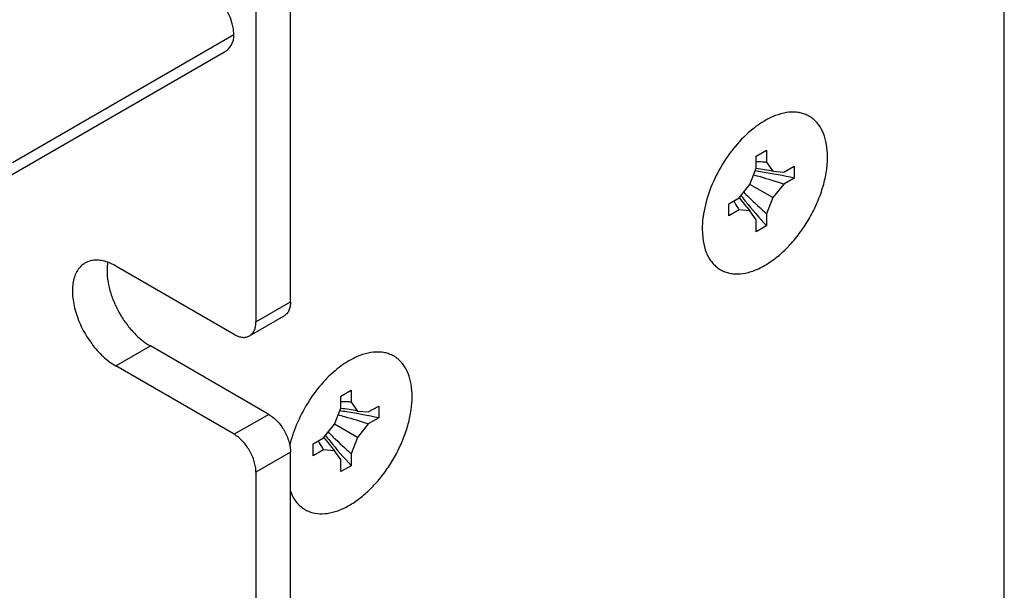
# Model space of a CAD drawing. Header units: inches. Extents: x 0 to 34, y 0 to 22.
# Tile 63 of 119: x 8.1 to 9.1, y 14.7 to 15.3. Entities that reach past the tile are written whole.
import ezdxf

# ---------------------------------------------------------------- set-up
doc = ezdxf.new("R2010")
doc.units = ezdxf.units.IN
doc.header["$LTSCALE"] = 1.87
doc.header["$MEASUREMENT"] = 0
doc.layers.get('0').update_dxf_attribs({"linetype": 'CONTINUOUS'})
doc.layers.add('02___PRT_ALL_AXES', color=7, linetype='CONTINUOUS')

msp = doc.modelspace()

# ---------------------------------------------------------------- linework, layer by layer
at = {"color": 7, "linetype": 'CONTINUOUS'}
for p, q in [((9.09493, 14.07042), (9.09493, 16.43863)), ((8.36608, 15.00226), (8.36608, 15.81832)), ((8.33073, 15.79791), (8.33073, 14.98185)), ((8.082, 15.14462), (8.30828, 15.27527)), ((8.07234, 15.12682), (8.29862, 15.25748)), ((8.84161, 15.15092), (8.85222, 15.15704)), ((8.85222, 15.15704), (8.85222, 15.1448)), ((8.84161, 15.13867), (8.84161, 15.15092)), ((8.85222, 15.1448), (8.85862, 15.13568)), ((8.8352, 15.12216), (8.84161, 15.13867)), ((8.85862, 15.13568), (8.86972, 15.13469)), ((8.86972, 15.13469), (8.88032, 15.14082)), ((8.88032, 15.14082), (8.88032, 15.12857)), ((8.82411, 15.10836), (8.8352, 15.12216)), ((8.85862, 15.10864), (8.83521, 15.12217)), ((8.86972, 15.12245), (8.85862, 15.10864)), ((8.88032, 15.12857), (8.86972, 15.12245)), ((8.8135, 15.10224), (8.82411, 15.10836)), ((8.8135, 15.08999), (8.8135, 15.10224)), ((8.85862, 15.10864), (8.85222, 15.09214)), ((8.82411, 15.09611), (8.8135, 15.08999)), ((8.8352, 15.09512), (8.82411, 15.09611)), ((8.84161, 15.08601), (8.8352, 15.09512)), ((8.85222, 15.09214), (8.85222, 15.07989)), ((8.84161, 15.07376), (8.84161, 15.08601)), ((8.85222, 15.07989), (8.84161, 15.07376)), ((8.30845, 14.96899), (8.18754, 15.0388)), ((8.33073, 14.98185), (8.36608, 15.00226)), ((8.3242, 14.96743), (8.35956, 14.98784)), ((8.34381, 14.88734), (8.22289, 14.95716)), ((8.30845, 14.86693), (8.18754, 14.93674)), ((8.41735, 14.90596), (8.42795, 14.91208)), ((8.42795, 14.91208), (8.42795, 14.89983)), ((8.41735, 14.89371), (8.41735, 14.90596)), ((8.41094, 14.8772), (8.41735, 14.89371)), ((8.42795, 14.89983), (8.43436, 14.89072)), ((8.44545, 14.88973), (8.45606, 14.89585)), ((8.45606, 14.89585), (8.45606, 14.88361)), ((8.34381, 14.88734), (8.30845, 14.86693)), ((8.43436, 14.89072), (8.44545, 14.88973)), ((8.45606, 14.88361), (8.44545, 14.87748)), ((8.39985, 14.8634), (8.41094, 14.8772)), ((8.43436, 14.86368), (8.41094, 14.8772)), ((8.44545, 14.87748), (8.43436, 14.86368)), ((8.38924, 14.85727), (8.39985, 14.8634)), ((8.43436, 14.86368), (8.42795, 14.84717)), ((8.38924, 14.84503), (8.38924, 14.85727)), ((8.39985, 14.85115), (8.38924, 14.84503)), ((8.41094, 14.85016), (8.39985, 14.85115)), ((8.36608, 14.84876), (8.33073, 14.82835)), ((8.36608, 14.08373), (8.36608, 14.84876)), ((8.41735, 14.84105), (8.41094, 14.85016)), ((8.41735, 14.8288), (8.41735, 14.84105)), ((8.42795, 14.84717), (8.42795, 14.83492)), ((8.42795, 14.83492), (8.41735, 14.8288)), ((8.33073, 14.82835), (8.33073, 14.06332))]:
    msp.add_line(p, q, dxfattribs=at)
for centre, radius, start, end in [((8.8419, 14.98729), 0.15785, 86.97655, 90.11807), ((8.84166, 14.9824), 0.16274, 86.28168, 86.98253), ((8.75658, 14.5641), 0.57792, 80.93692, 81.64986), ((8.8088, 14.87326), 0.26711, 79.25002, 82.954), ((8.76214, 14.59673), 0.54482, 77.47149, 80.97382), ((8.67167, 14.51716), 0.63687, 74.12677, 74.77468), ((8.67254, 14.52014), 0.63376, 71.87281, 74.12843), ((9.27747, 15.56636), 0.63697, 225.22458, 225.87228), ((8.95537, 15.1838), 0.15785, 209.87837, 213.0187), ((9.03758, 15.26948), 0.26713, 217.0435, 220.74712), ((9.27926, 15.46934), 0.578, 218.35006, 219.06279), ((9.25378, 15.44821), 0.54489, 219.0259, 222.52779), ((9.27532, 15.56412), 0.63387, 225.87062, 228.12592), ((8.95949, 15.18645), 0.16275, 213.01274, 213.71438), ((8.33232, 14.31913), 0.57792, 80.93692, 81.64986), ((8.38454, 14.6283), 0.26711, 79.25002, 82.954), ((8.41764, 14.74232), 0.15785, 86.97655, 90.11807), ((8.4174, 14.73743), 0.16274, 86.28168, 86.98253), ((8.24741, 14.27219), 0.63687, 74.12677, 74.77468), ((8.24827, 14.27518), 0.63376, 71.87281, 74.12843), ((8.33788, 14.35176), 0.54482, 77.47149, 80.97382), ((8.61331, 15.02452), 0.26713, 217.0435, 220.74712), ((8.85499, 15.22438), 0.578, 218.35006, 219.06279), ((8.85321, 15.3214), 0.63697, 225.22458, 225.87228), ((8.85106, 15.31916), 0.63387, 225.87062, 228.12592), ((8.53111, 14.93883), 0.15785, 209.87837, 213.0187), ((8.53522, 14.94148), 0.16275, 213.01274, 213.71438), ((8.82951, 15.20324), 0.54489, 219.0259, 222.52779)]:
    msp.add_arc(centre, radius, start, end, dxfattribs=at)
for major_axis, ratio, start_param, end_param in [((0.10682, -0.07641), 0.3693641, 0.2582947, 2.9754078), ((0.1069, -0.07616), 0.3665157, -0.1657267, 0.2554267)]:
    msp.add_ellipse((8.19779, 15.33906), major_axis=major_axis, ratio=ratio, start_param=start_param, end_param=end_param, dxfattribs=at)
for points in [[(8.84157, 15.13836), (8.84154, 15.13836), (8.84151, 15.13836), (8.84149, 15.13837)], [(8.82436, 15.10856), (8.82435, 15.10858), (8.82433, 15.1086), (8.82432, 15.10863)], [(8.4173, 14.89339), (8.41727, 14.89339), (8.41725, 14.8934), (8.41722, 14.8934)], [(8.4001, 14.8636), (8.40008, 14.86362), (8.40007, 14.86364), (8.40005, 14.86366)]]:
    msp.add_open_spline(points, degree=3, dxfattribs=at)
for points, knots in [([(8.36608, 15.00226), (8.36608, 15.00067), (8.36584, 14.99763), (8.36461, 14.99346), (8.36254, 14.99007), (8.3606, 14.98844), (8.35956, 14.98784)], [0, 0, 0, 0, 0.2895364, 0.5491077, 0.7822502, 1, 1, 1, 1]), ([(8.3242, 14.96743), (8.32524, 14.96803), (8.32719, 14.96966), (8.32926, 14.97305), (8.33048, 14.97722), (8.33073, 14.98025), (8.33073, 14.98185)], [0, 0, 0, 0, 0.2177498, 0.4508923, 0.7104636, 1, 1, 1, 1]), ([(8.30845, 14.96899), (8.30983, 14.96819), (8.31258, 14.96688), (8.31681, 14.96586), (8.32078, 14.96596), (8.32316, 14.96683), (8.3242, 14.96743)], [0, 0, 0, 0, 0.289542, 0.5491153, 0.7822555, 1, 1, 1, 1]), ([(8.34381, 14.88734), (8.34533, 14.88646), (8.34834, 14.88435), (8.35398, 14.87908), (8.35994, 14.87094), (8.36401, 14.86171), (8.36576, 14.85419), (8.36608, 14.85052), (8.36608, 14.84876)], [0, 0, 0, 0, 0.1141756, 0.2375684, 0.5000061, 0.7624404, 0.8858294, 1, 1, 1, 1]), ([(8.33073, 14.82835), (8.33073, 14.83011), (8.3304, 14.83377), (8.32865, 14.8413), (8.32458, 14.85052), (8.31863, 14.85866), (8.31299, 14.86394), (8.30998, 14.86605), (8.30845, 14.86693)], [0, 0, 0, 0, 0.1141706, 0.2375596, 0.4999939, 0.7624316, 0.8858244, 1, 1, 1, 1])]:
    msp.add_open_spline(points, degree=3, knots=knots, dxfattribs=at)
at = {"layer": '02___PRT_ALL_AXES', "color": 7, "linetype": 'CONTINUOUS'}
for p, q in [((8.78646, 15.07641), (8.78695, 15.0676)), ((8.18754, 14.93674), (8.22289, 14.95716))]:
    msp.add_line(p, q, dxfattribs=at)
for centre, radius, start, end in [((8.22371, 15.03475), 0.04496, 170.42241, 171.60013), ((8.22601, 15.03441), 0.04728, 171.60733, 174.49932)]:
    msp.add_arc(centre, radius, start, end, dxfattribs=at)
for points, knots in [([(8.91444, 15.15031), (8.91444, 15.15455), (8.91384, 15.16266), (8.91084, 15.17388), (8.90654, 15.18184), (8.90215, 15.18693), (8.89849, 15.19007), (8.89443, 15.19257), (8.89001, 15.19441), (8.88526, 15.19559), (8.87841, 15.19625), (8.86915, 15.19525), (8.86197, 15.19282), (8.85833, 15.19124)], [0, 0, 0, 0, 0.147563, 0.2809378, 0.401477, 0.45831, 0.513706, 0.568494, 0.6235654, 0.6797844, 0.7379324, 0.86222, 1, 1, 1, 1]), ([(8.85833, 15.19124), (8.85661, 15.19049), (8.84942, 15.18702), (8.84277, 15.1825), (8.83802, 15.17867)], [0, 0, 0, 0, 0.2356958, 1, 1, 1, 1]), ([(8.83802, 15.17867), (8.83161, 15.1735), (8.81955, 15.16139), (8.80479, 15.14021), (8.79369, 15.11688), (8.78912, 15.10037), (8.7878, 15.09222)], [0, 0, 0, 0, 0.242535, 0.4995317, 0.75676, 1, 1, 1, 1]), ([(8.78694, 15.0676), (8.78741, 15.0635), (8.78898, 15.05578), (8.79302, 15.04699), (8.79732, 15.0413), (8.80096, 15.03777), (8.80505, 15.03491), (8.80956, 15.03277), (8.81443, 15.03136), (8.82149, 15.03044), (8.83111, 15.0313), (8.84293, 15.03521), (8.85495, 15.04182), (8.86679, 15.05091), (8.87805, 15.06215), (8.88834, 15.07517), (8.89733, 15.08951), (8.90469, 15.10467), (8.91018, 15.12014), (8.91359, 15.13538), (8.91444, 15.14546), (8.91444, 15.15031)], [0, 0, 0, 0, 0.0564432, 0.1071032, 0.1307809, 0.1537058, 0.1762324, 0.1987513, 0.2216558, 0.2453057, 0.2958839, 0.3521736, 0.4146234, 0.4828164, 0.555711, 0.6318417, 0.7094994, 0.7868569, 0.8620928, 0.9336225, 1, 1, 1, 1]), ([(8.7878, 15.09222), (8.78758, 15.09087), (8.78682, 15.08563), (8.78646, 15.08034), (8.78646, 15.07641)], [0, 0, 0, 0, 0.2587758, 1, 1, 1, 1]), ([(8.15629, 15.0419), (8.15474, 15.04101), (8.15182, 15.03877), (8.14831, 15.03433), (8.14568, 15.02889), (8.14398, 15.0226), (8.14323, 15.01558), (8.14342, 15.00798), (8.14456, 14.99995), (8.14734, 14.98873), (8.15298, 14.97479), (8.16243, 14.95941), (8.17223, 14.94826), (8.18083, 14.94102), (8.18529, 14.93804), (8.18754, 14.93674)], [0, 0, 0, 0, 0.0428317, 0.0874318, 0.1352336, 0.1871638, 0.243634, 0.3046162, 0.3697425, 0.438379, 0.5826329, 0.7296977, 0.8711979, 0.9376363, 1, 1, 1, 1]), ([(8.17948, 15.0426), (8.1774, 15.04336), (8.17327, 15.04451), (8.16709, 15.04504), (8.16134, 15.04424), (8.15786, 15.04281), (8.15629, 15.0419)], [0, 0, 0, 0, 0.2785722, 0.5341331, 0.7719378, 1, 1, 1, 1]), ([(8.18754, 15.0388), (8.18687, 15.03919), (8.18427, 15.04062), (8.18155, 15.04185), (8.17948, 15.0426)], [0, 0, 0, 0, 0.258887, 1, 1, 1, 1]), ([(8.17894, 15.03895), (8.1786, 15.03541), (8.17866, 15.0279), (8.18064, 15.0164), (8.18441, 15.00456), (8.18982, 14.99288), (8.19663, 14.98185), (8.20456, 14.97193), (8.21327, 14.96356), (8.21966, 14.95903), (8.22289, 14.95716)], [0, 0, 0, 0, 0.109949, 0.2305816, 0.3593815, 0.4929934, 0.6276007, 0.759261, 0.8844599, 1, 1, 1, 1]), ([(8.49018, 14.90535), (8.49018, 14.90959), (8.48958, 14.91769), (8.48658, 14.92892), (8.48227, 14.93688), (8.47789, 14.94196), (8.47423, 14.9451), (8.47017, 14.94761), (8.46574, 14.94945), (8.46099, 14.95062), (8.45414, 14.95129), (8.44489, 14.95029), (8.4377, 14.94785), (8.43407, 14.94628)], [0, 0, 0, 0, 0.147563, 0.2809378, 0.401477, 0.45831, 0.513706, 0.568494, 0.6235654, 0.6797844, 0.7379324, 0.86222, 1, 1, 1, 1]), ([(8.43407, 14.94628), (8.43234, 14.94553), (8.42515, 14.94206), (8.4185, 14.93753), (8.41376, 14.93371)], [0, 0, 0, 0, 0.2356958, 1, 1, 1, 1]), ([(8.41376, 14.93371), (8.40788, 14.92897), (8.39674, 14.91798), (8.38278, 14.89881), (8.3718, 14.87756), (8.36679, 14.86245), (8.36504, 14.85488)], [0, 0, 0, 0, 0.2405957, 0.4954182, 0.7526312, 1, 1, 1, 1]), ([(8.36568, 14.80941), (8.36684, 14.80619), (8.36972, 14.80019), (8.37514, 14.79398), (8.3802, 14.79032), (8.38574, 14.78749), (8.39366, 14.78553), (8.40398, 14.78587), (8.41487, 14.78876), (8.42605, 14.79405), (8.43719, 14.80158), (8.44799, 14.81112), (8.45813, 14.82238), (8.4673, 14.83503), (8.47524, 14.84869), (8.48169, 14.86293), (8.48648, 14.87735), (8.48944, 14.8915), (8.49018, 14.90084), (8.49018, 14.90535)], [0, 0, 0, 0, 0.0499508, 0.0960887, 0.1184745, 0.1408013, 0.186502, 0.2356953, 0.2899232, 0.3498213, 0.4152611, 0.4855354, 0.5595437, 0.6359134, 0.7131181, 0.7895746, 0.863741, 0.934297, 1, 1, 1, 1])]:
    msp.add_open_spline(points, degree=3, knots=knots, dxfattribs=at)

doc.saveas('drawing.dxf')
